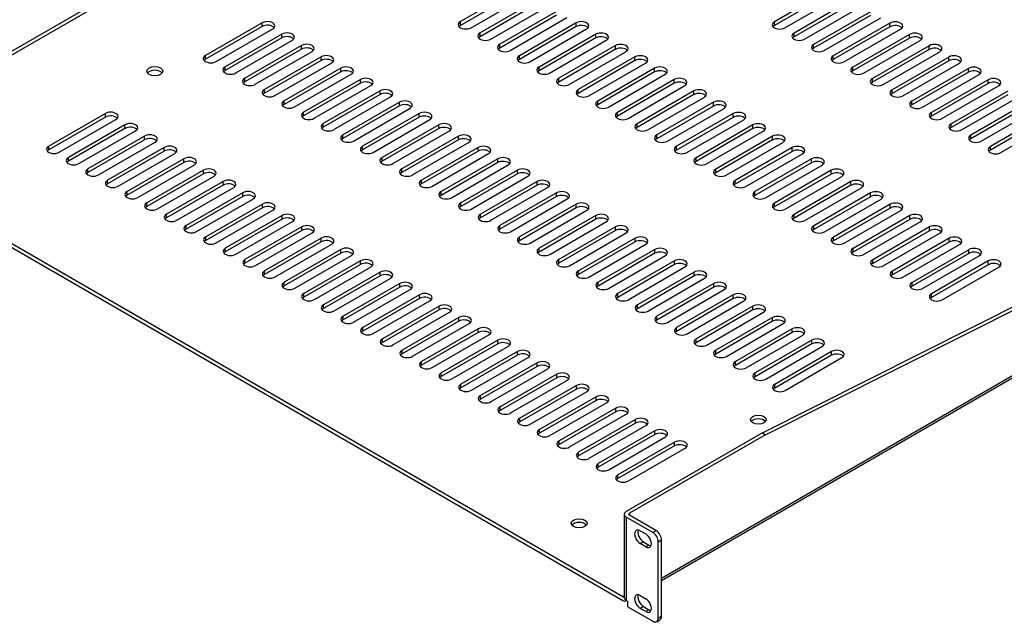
# Model space of a CAD drawing. Header units: inches. Extents: x 0 to 81.1, y 0 to 59.8.
# Tile 16 of 18: x 55.6 to 71.1, y 42.4 to 51.9. Entities that reach past the tile are written whole.
import ezdxf

# ---------------------------------------------------------------- set-up
doc = ezdxf.new("R2010")
doc.units = ezdxf.units.IN
doc.header["$MEASUREMENT"] = 0
doc.layers.add('COM56026-2', color=7, linetype='Continuous')
doc.layers.add('Default', color=7, linetype='Continuous')

# ---------------------------------------------------------------- blocks, each defined once
blk = doc.blocks.new('SE5')
at = {"layer": 'COM56026-2', "color": 7, "linetype": 'Continuous'}
for p, q in [((66.897, 58.017), (52.897, 49.934)), ((52.897, 49.875), (66.912, 57.967)), ((63.45, 52.405), (62.555, 51.889)), ((68.402, 52.404), (67.508, 51.887)), ((63.45, 52.346), (62.555, 51.83)), ((62.721, 51.793), (63.616, 52.309)), ((63.759, 52.226), (62.865, 51.71)), ((68.402, 52.345), (67.508, 51.828)), ((67.674, 51.791), (68.568, 52.308)), ((68.712, 52.225), (67.818, 51.708)), ((63.759, 52.168), (62.865, 51.651)), ((63.031, 51.614), (63.926, 52.13)), ((64.069, 52.048), (63.175, 51.531)), ((68.712, 52.166), (67.818, 51.65)), ((67.984, 51.612), (68.878, 52.129)), ((69.022, 52.046), (68.127, 51.529)), ((64.069, 51.989), (63.175, 51.472)), ((63.341, 51.435), (64.235, 51.952)), ((69.022, 51.987), (68.127, 51.471)), ((68.293, 51.434), (69.188, 51.95)), ((59.426, 51.87), (58.532, 51.354)), ((59.426, 51.812), (58.532, 51.295)), ((58.698, 51.258), (59.592, 51.774)), ((59.426, 51.812), (59.426, 51.87)), ((62.555, 51.83), (62.555, 51.889)), ((64.379, 51.869), (63.484, 51.352)), ((64.379, 51.81), (63.484, 51.294)), ((63.651, 51.256), (64.545, 51.773)), ((64.379, 51.81), (64.379, 51.869)), ((67.508, 51.828), (67.508, 51.887)), ((69.331, 51.867), (68.437, 51.351)), ((69.331, 51.808), (68.437, 51.292)), ((68.603, 51.255), (69.498, 51.771)), ((69.331, 51.808), (69.331, 51.867)), ((59.736, 51.692), (58.841, 51.175)), ((59.736, 51.633), (58.841, 51.116)), ((59.008, 51.079), (59.902, 51.596)), ((59.736, 51.633), (59.736, 51.692)), ((62.865, 51.651), (62.865, 51.71)), ((64.689, 51.69), (63.794, 51.173)), ((64.689, 51.631), (63.794, 51.115)), ((63.96, 51.078), (64.855, 51.594)), ((64.689, 51.631), (64.689, 51.69)), ((67.818, 51.65), (67.818, 51.708)), ((69.641, 51.688), (68.747, 51.172)), ((69.641, 51.629), (68.747, 51.113)), ((68.913, 51.076), (69.807, 51.592)), ((69.641, 51.629), (69.641, 51.688)), ((60.046, 51.513), (59.151, 50.996)), ((60.046, 51.454), (59.151, 50.938)), ((60.046, 51.454), (60.046, 51.513)), ((63.175, 51.472), (63.175, 51.531)), ((64.998, 51.511), (64.104, 50.995)), ((64.998, 51.452), (64.104, 50.936)), ((64.998, 51.452), (64.998, 51.511)), ((68.127, 51.471), (68.127, 51.529)), ((69.951, 51.509), (69.056, 50.993)), ((69.951, 51.451), (69.056, 50.934)), ((69.951, 51.451), (69.951, 51.509)), ((58.532, 51.295), (58.532, 51.354)), ((59.317, 50.9), (60.212, 51.417)), ((60.355, 51.334), (59.461, 50.817)), ((60.355, 51.275), (59.461, 50.759)), ((60.355, 51.275), (60.355, 51.334)), ((63.484, 51.294), (63.484, 51.352)), ((64.27, 50.899), (65.164, 51.415)), ((65.308, 51.332), (64.413, 50.816)), ((65.308, 51.274), (64.413, 50.757)), ((65.308, 51.274), (65.308, 51.332)), ((67.318, 45.404), (79.141, 51.344)), ((67.369, 45.374), (79.192, 51.315)), ((68.437, 51.292), (68.437, 51.351)), ((69.223, 50.897), (70.117, 51.414)), ((70.261, 51.331), (69.366, 50.814)), ((70.261, 51.272), (69.366, 50.755)), ((70.261, 51.272), (70.261, 51.331)), ((58.841, 51.116), (58.841, 51.175)), ((59.627, 50.722), (60.522, 51.238)), ((60.665, 51.155), (59.771, 50.639)), ((60.665, 51.096), (60.665, 51.155)), ((63.794, 51.115), (63.794, 51.173)), ((64.58, 50.72), (65.474, 51.236)), ((65.618, 51.153), (64.723, 50.637)), ((65.618, 51.095), (65.618, 51.153)), ((68.747, 51.113), (68.747, 51.172)), ((69.532, 50.718), (70.427, 51.235)), ((70.57, 51.152), (69.676, 50.635)), ((70.57, 51.093), (70.57, 51.152)), ((59.151, 50.938), (59.151, 50.996)), ((60.665, 51.096), (59.771, 50.58)), ((59.937, 50.543), (60.831, 51.059)), ((60.975, 50.976), (60.08, 50.46)), ((60.975, 50.918), (60.975, 50.976)), ((64.104, 50.936), (64.104, 50.995)), ((65.618, 51.095), (64.723, 50.578)), ((64.889, 50.541), (65.784, 51.058)), ((65.927, 50.975), (65.033, 50.458)), ((65.927, 50.916), (65.927, 50.975)), ((69.056, 50.934), (69.056, 50.993)), ((70.57, 51.093), (69.676, 50.577)), ((69.842, 50.539), (70.736, 51.056)), ((70.88, 50.973), (69.985, 50.457)), ((70.88, 50.914), (70.88, 50.973)), ((59.461, 50.759), (59.461, 50.817)), ((60.975, 50.918), (60.08, 50.401)), ((60.247, 50.364), (61.141, 50.88)), ((64.413, 50.757), (64.413, 50.816)), ((65.927, 50.916), (65.033, 50.399)), ((65.199, 50.362), (66.094, 50.879)), ((65.727, 43.112), (79.22, 50.902)), ((65.727, 43.075), (79.181, 50.843)), ((69.366, 50.755), (69.366, 50.814)), ((70.88, 50.914), (69.985, 50.398)), ((70.152, 50.361), (71.046, 50.877)), ((61.285, 50.797), (60.39, 50.281)), ((61.285, 50.739), (60.39, 50.222)), ((60.556, 50.185), (61.451, 50.702)), ((61.285, 50.739), (61.285, 50.797)), ((66.237, 50.796), (65.343, 50.279)), ((66.237, 50.737), (65.343, 50.221)), ((65.509, 50.183), (66.403, 50.7)), ((66.237, 50.737), (66.237, 50.796)), ((71.19, 50.794), (70.295, 50.278)), ((71.19, 50.735), (70.295, 50.219)), ((70.461, 50.182), (71.356, 50.698)), ((59.771, 50.58), (59.771, 50.639)), ((61.594, 50.619), (60.7, 50.102)), ((61.594, 50.56), (60.7, 50.043)), ((60.866, 50.006), (61.76, 50.523)), ((61.594, 50.56), (61.594, 50.619)), ((64.723, 50.578), (64.723, 50.637)), ((66.547, 50.617), (65.652, 50.101)), ((66.547, 50.558), (65.652, 50.042)), ((65.819, 50.005), (66.713, 50.521)), ((66.547, 50.558), (66.547, 50.617)), ((69.676, 50.577), (69.676, 50.635)), ((71.499, 50.615), (70.605, 50.099)), ((71.499, 50.557), (70.605, 50.04)), ((70.771, 50.003), (71.666, 50.519)), ((56.951, 50.441), (56.057, 49.925)), ((56.951, 50.383), (56.057, 49.866)), ((56.223, 49.829), (57.118, 50.346)), ((56.951, 50.383), (56.951, 50.441)), ((60.08, 50.401), (60.08, 50.46)), ((61.904, 50.44), (61.009, 49.923)), ((61.904, 50.381), (61.009, 49.865)), ((61.176, 49.827), (62.07, 50.344)), ((61.904, 50.381), (61.904, 50.44)), ((65.033, 50.399), (65.033, 50.458)), ((66.857, 50.438), (65.962, 49.922)), ((66.857, 50.379), (65.962, 49.863)), ((66.128, 49.826), (67.023, 50.342)), ((66.857, 50.379), (66.857, 50.438)), ((69.985, 50.398), (69.985, 50.457)), ((71.809, 50.437), (70.915, 49.92)), ((71.809, 50.378), (70.915, 49.861)), ((71.081, 49.824), (71.975, 50.341)), ((57.261, 50.263), (56.367, 49.746)), ((57.261, 50.204), (56.367, 49.687)), ((57.261, 50.204), (57.261, 50.263)), ((60.39, 50.222), (60.39, 50.281)), ((62.214, 50.261), (61.319, 49.745)), ((62.214, 50.202), (61.319, 49.686)), ((62.214, 50.202), (62.214, 50.261)), ((65.343, 50.221), (65.343, 50.279)), ((67.166, 50.259), (66.272, 49.743)), ((67.166, 50.201), (66.272, 49.684)), ((67.166, 50.201), (67.166, 50.259)), ((70.295, 50.219), (70.295, 50.278)), ((56.533, 49.65), (57.427, 50.167)), ((57.571, 50.084), (56.676, 49.567)), ((57.571, 50.025), (57.571, 50.084)), ((60.7, 50.043), (60.7, 50.102)), ((61.485, 49.649), (62.38, 50.165)), ((62.523, 50.082), (61.629, 49.566)), ((62.523, 50.023), (62.523, 50.082)), ((65.652, 50.042), (65.652, 50.101)), ((66.438, 49.647), (67.332, 50.163)), ((67.476, 50.081), (66.581, 49.564)), ((67.476, 50.022), (67.476, 50.081)), ((70.605, 50.04), (70.605, 50.099)), ((52.897, 49.875), (65.118, 42.819)), ((56.057, 49.866), (56.057, 49.925)), ((57.571, 50.025), (56.676, 49.509)), ((56.842, 49.471), (57.737, 49.988)), ((57.881, 49.905), (56.986, 49.389)), ((57.881, 49.846), (57.881, 49.905)), ((61.009, 49.865), (61.009, 49.923)), ((62.523, 50.023), (61.629, 49.507)), ((61.795, 49.47), (62.69, 49.986)), ((62.833, 49.903), (61.939, 49.387)), ((62.833, 49.845), (62.833, 49.903)), ((65.962, 49.863), (65.962, 49.922)), ((67.476, 50.022), (66.581, 49.505)), ((66.748, 49.468), (67.642, 49.985)), ((67.786, 49.902), (66.891, 49.385)), ((67.786, 49.843), (67.786, 49.902)), ((70.915, 49.861), (70.915, 49.92)), ((52.897, 49.816), (65.118, 42.76)), ((56.367, 49.687), (56.367, 49.746)), ((57.881, 49.846), (56.986, 49.33)), ((57.152, 49.293), (58.047, 49.809)), ((58.19, 49.726), (57.296, 49.21)), ((58.19, 49.667), (58.19, 49.726)), ((61.319, 49.686), (61.319, 49.745)), ((62.833, 49.845), (61.939, 49.328)), ((62.105, 49.291), (62.999, 49.807)), ((63.143, 49.725), (62.248, 49.208)), ((63.143, 49.666), (63.143, 49.725)), ((66.272, 49.684), (66.272, 49.743)), ((67.786, 49.843), (66.891, 49.327)), ((67.057, 49.289), (67.952, 49.806)), ((68.095, 49.723), (67.201, 49.207)), ((68.095, 49.664), (68.095, 49.723)), ((56.676, 49.509), (56.676, 49.567)), ((58.19, 49.667), (57.296, 49.151)), ((57.462, 49.114), (58.356, 49.63)), ((61.629, 49.507), (61.629, 49.566)), ((63.143, 49.666), (62.248, 49.149)), ((62.415, 49.112), (63.309, 49.629)), ((66.581, 49.505), (66.581, 49.564)), ((68.095, 49.664), (67.201, 49.148)), ((67.367, 49.111), (68.262, 49.627)), ((58.5, 49.547), (57.605, 49.031)), ((58.5, 49.489), (57.605, 48.972)), ((57.772, 48.935), (58.666, 49.451)), ((58.5, 49.489), (58.5, 49.547)), ((63.453, 49.546), (62.558, 49.029)), ((63.453, 49.487), (62.558, 48.971)), ((62.724, 48.933), (63.619, 49.45)), ((63.453, 49.487), (63.453, 49.546)), ((68.405, 49.544), (67.511, 49.028)), ((68.405, 49.485), (67.511, 48.969)), ((67.677, 48.932), (68.571, 49.448)), ((68.405, 49.485), (68.405, 49.544)), ((56.986, 49.33), (56.986, 49.389)), ((58.81, 49.369), (57.915, 48.852)), ((58.81, 49.31), (57.915, 48.793)), ((58.081, 48.756), (58.976, 49.273)), ((58.81, 49.31), (58.81, 49.369)), ((61.939, 49.328), (61.939, 49.387)), ((63.762, 49.367), (62.868, 48.851)), ((63.762, 49.308), (62.868, 48.792)), ((63.034, 48.755), (63.928, 49.271)), ((63.762, 49.308), (63.762, 49.367)), ((66.891, 49.327), (66.891, 49.385)), ((68.715, 49.365), (67.82, 48.849)), ((68.715, 49.307), (67.82, 48.79)), ((67.987, 48.753), (68.881, 49.269)), ((68.715, 49.307), (68.715, 49.365)), ((57.296, 49.151), (57.296, 49.21)), ((59.119, 49.19), (58.225, 48.673)), ((59.119, 49.131), (58.225, 48.615)), ((58.391, 48.577), (59.286, 49.094)), ((59.119, 49.131), (59.119, 49.19)), ((62.248, 49.149), (62.248, 49.208)), ((64.072, 49.188), (63.177, 48.672)), ((64.072, 49.129), (63.177, 48.613)), ((64.072, 49.129), (64.072, 49.188)), ((67.201, 49.148), (67.201, 49.207)), ((69.025, 49.187), (68.13, 48.67)), ((69.025, 49.128), (68.13, 48.611)), ((69.025, 49.128), (69.025, 49.187)), ((57.605, 48.972), (57.605, 49.031)), ((59.429, 49.011), (58.535, 48.495)), ((59.429, 48.952), (58.535, 48.436)), ((59.429, 48.952), (59.429, 49.011)), ((62.558, 48.971), (62.558, 49.029)), ((63.344, 48.576), (64.238, 49.092)), ((64.382, 49.009), (63.487, 48.493)), ((64.382, 48.951), (63.487, 48.434)), ((64.382, 48.951), (64.382, 49.009)), ((67.511, 48.969), (67.511, 49.028)), ((68.296, 48.574), (69.191, 49.091)), ((69.334, 49.008), (68.44, 48.491)), ((69.334, 48.949), (68.44, 48.433)), ((69.334, 48.949), (69.334, 49.008)), ((57.915, 48.793), (57.915, 48.852)), ((58.701, 48.399), (59.595, 48.915)), ((59.739, 48.832), (58.844, 48.316)), ((59.739, 48.773), (59.739, 48.832)), ((62.868, 48.792), (62.868, 48.851)), ((63.653, 48.397), (64.548, 48.913)), ((64.691, 48.831), (63.797, 48.314)), ((64.691, 48.772), (64.691, 48.831)), ((67.82, 48.79), (67.82, 48.849)), ((68.606, 48.395), (69.5, 48.912)), ((69.644, 48.829), (68.749, 48.312)), ((69.644, 48.77), (69.644, 48.829)), ((58.225, 48.615), (58.225, 48.673)), ((59.739, 48.773), (58.844, 48.257)), ((59.01, 48.22), (59.905, 48.736)), ((60.049, 48.653), (59.154, 48.137)), ((60.049, 48.595), (60.049, 48.653)), ((63.177, 48.613), (63.177, 48.672)), ((64.691, 48.772), (63.797, 48.255)), ((63.963, 48.218), (64.858, 48.735)), ((65.001, 48.652), (64.107, 48.135)), ((65.001, 48.593), (65.001, 48.652)), ((68.13, 48.611), (68.13, 48.67)), ((69.644, 48.77), (68.749, 48.254)), ((68.916, 48.217), (69.81, 48.733)), ((69.954, 48.65), (69.059, 48.134)), ((69.954, 48.591), (69.954, 48.65)), ((58.535, 48.436), (58.535, 48.495)), ((60.049, 48.595), (59.154, 48.078)), ((59.32, 48.041), (60.215, 48.557)), ((60.358, 48.475), (59.464, 47.958)), ((60.358, 48.416), (60.358, 48.475)), ((63.487, 48.434), (63.487, 48.493)), ((65.001, 48.593), (64.107, 48.077)), ((64.273, 48.039), (65.167, 48.556)), ((65.311, 48.473), (64.416, 47.956)), ((65.311, 48.414), (65.311, 48.473)), ((68.44, 48.433), (68.44, 48.491)), ((69.954, 48.591), (69.059, 48.075)), ((69.225, 48.038), (70.12, 48.554)), ((60.358, 48.416), (59.464, 47.899)), ((59.63, 47.862), (60.524, 48.379)), ((65.311, 48.414), (64.416, 47.898)), ((64.582, 47.861), (65.477, 48.377)), ((70.263, 48.471), (69.369, 47.955)), ((70.263, 48.413), (69.369, 47.896)), ((69.535, 47.859), (70.43, 48.375)), ((70.263, 48.413), (70.263, 48.471)), ((58.844, 48.257), (58.844, 48.316)), ((60.668, 48.296), (59.773, 47.779)), ((60.668, 48.237), (59.773, 47.721)), ((59.94, 47.683), (60.834, 48.2)), ((60.668, 48.237), (60.668, 48.296)), ((63.797, 48.255), (63.797, 48.314)), ((65.621, 48.294), (64.726, 47.778)), ((65.621, 48.235), (64.726, 47.719)), ((64.892, 47.682), (65.787, 48.198)), ((65.621, 48.235), (65.621, 48.294)), ((68.749, 48.254), (68.749, 48.312)), ((70.573, 48.292), (69.679, 47.776)), ((70.573, 48.234), (69.679, 47.717)), ((69.845, 47.68), (70.739, 48.197)), ((70.573, 48.234), (70.573, 48.292)), ((59.154, 48.078), (59.154, 48.137)), ((60.978, 48.117), (60.083, 47.6)), ((60.978, 48.058), (60.083, 47.542)), ((60.249, 47.505), (61.144, 48.021)), ((60.978, 48.058), (60.978, 48.117)), ((64.107, 48.077), (64.107, 48.135)), ((65.93, 48.115), (65.036, 47.599)), ((65.93, 48.057), (65.036, 47.54)), ((65.202, 47.503), (66.096, 48.019)), ((65.93, 48.057), (65.93, 48.115)), ((69.059, 48.075), (69.059, 48.134)), ((70.883, 48.114), (69.988, 47.597)), ((70.883, 48.055), (69.988, 47.538)), ((70.154, 47.501), (71.049, 48.018)), ((70.883, 48.055), (70.883, 48.114)), ((59.464, 47.899), (59.464, 47.958)), ((61.287, 47.938), (60.393, 47.422)), ((61.287, 47.879), (60.393, 47.363)), ((61.287, 47.879), (61.287, 47.938)), ((64.416, 47.898), (64.416, 47.956)), ((66.24, 47.936), (65.345, 47.42)), ((66.24, 47.878), (65.345, 47.361)), ((66.24, 47.878), (66.24, 47.936)), ((69.369, 47.896), (69.369, 47.955)), ((59.773, 47.721), (59.773, 47.779)), ((60.559, 47.326), (61.454, 47.842)), ((61.597, 47.759), (60.703, 47.243)), ((61.597, 47.701), (60.703, 47.184)), ((61.597, 47.701), (61.597, 47.759)), ((64.726, 47.719), (64.726, 47.778)), ((65.512, 47.324), (66.406, 47.841)), ((66.55, 47.758), (65.655, 47.241)), ((66.55, 47.699), (65.655, 47.182)), ((66.55, 47.699), (66.55, 47.758)), ((69.679, 47.717), (69.679, 47.776)), ((60.083, 47.542), (60.083, 47.6)), ((60.869, 47.147), (61.763, 47.663)), ((61.907, 47.58), (61.012, 47.064)), ((61.907, 47.522), (61.907, 47.58)), ((65.036, 47.54), (65.036, 47.599)), ((65.821, 47.145), (66.716, 47.662)), ((66.859, 47.579), (65.965, 47.062)), ((66.859, 47.52), (66.859, 47.579)), ((69.988, 47.538), (69.988, 47.597)), ((60.393, 47.363), (60.393, 47.422)), ((61.907, 47.522), (61.012, 47.005)), ((61.178, 46.968), (62.073, 47.485)), ((62.217, 47.402), (61.322, 46.885)), ((62.217, 47.343), (62.217, 47.402)), ((65.345, 47.361), (65.345, 47.42)), ((66.859, 47.52), (65.965, 47.004)), ((66.131, 46.966), (67.026, 47.483)), ((67.169, 47.4), (66.275, 46.884)), ((67.169, 47.341), (67.169, 47.4)), ((60.703, 47.184), (60.703, 47.243)), ((62.217, 47.343), (61.322, 46.826)), ((61.488, 46.789), (62.383, 47.306)), ((65.655, 47.182), (65.655, 47.241)), ((67.169, 47.341), (66.275, 46.825)), ((66.441, 46.788), (67.335, 47.304)), ((62.526, 47.223), (61.632, 46.706)), ((62.526, 47.164), (61.632, 46.648)), ((61.798, 46.61), (62.692, 47.127)), ((62.526, 47.164), (62.526, 47.223)), ((67.479, 47.221), (66.584, 46.705)), ((67.479, 47.162), (66.584, 46.646)), ((66.75, 46.609), (67.645, 47.125)), ((67.479, 47.162), (67.479, 47.221)), ((61.012, 47.005), (61.012, 47.064)), ((62.836, 47.044), (61.941, 46.528)), ((62.836, 46.985), (61.941, 46.469)), ((62.108, 46.432), (63.002, 46.948)), ((62.836, 46.985), (62.836, 47.044)), ((65.965, 47.004), (65.965, 47.062)), ((67.789, 47.042), (66.894, 46.526)), ((67.789, 46.984), (66.894, 46.467)), ((67.06, 46.43), (67.955, 46.946)), ((67.789, 46.984), (67.789, 47.042)), ((61.322, 46.826), (61.322, 46.885)), ((63.146, 46.865), (62.251, 46.349)), ((63.146, 46.806), (62.251, 46.29)), ((62.417, 46.253), (63.312, 46.769)), ((63.146, 46.806), (63.146, 46.865)), ((66.275, 46.825), (66.275, 46.884)), ((68.098, 46.864), (67.204, 46.347)), ((68.098, 46.805), (67.204, 46.288)), ((67.37, 46.251), (68.264, 46.768)), ((68.098, 46.805), (68.098, 46.864)), ((61.632, 46.648), (61.632, 46.706)), ((63.455, 46.686), (62.561, 46.17)), ((63.455, 46.628), (62.561, 46.111)), ((63.455, 46.628), (63.455, 46.686)), ((66.584, 46.646), (66.584, 46.705)), ((68.408, 46.685), (67.513, 46.168)), ((68.408, 46.626), (67.513, 46.11)), ((68.408, 46.626), (68.408, 46.685)), ((61.941, 46.469), (61.941, 46.528)), ((62.727, 46.074), (63.622, 46.59)), ((63.765, 46.508), (62.871, 45.991)), ((63.765, 46.449), (63.765, 46.508)), ((66.894, 46.467), (66.894, 46.526)), ((67.68, 46.072), (68.574, 46.589)), ((62.251, 46.29), (62.251, 46.349)), ((63.765, 46.449), (62.871, 45.932)), ((63.037, 45.895), (63.931, 46.412)), ((64.075, 46.329), (63.18, 45.812)), ((64.075, 46.27), (64.075, 46.329)), ((67.204, 46.288), (67.204, 46.347)), ((62.561, 46.111), (62.561, 46.17)), ((64.075, 46.27), (63.18, 45.754)), ((63.346, 45.716), (64.241, 46.233)), ((64.385, 46.15), (63.49, 45.634)), ((64.385, 46.091), (64.385, 46.15)), ((67.513, 46.11), (67.513, 46.168)), ((62.871, 45.932), (62.871, 45.991)), ((64.385, 46.091), (63.49, 45.575)), ((63.656, 45.538), (64.551, 46.054)), ((64.694, 45.971), (63.8, 45.455)), ((64.694, 45.912), (63.8, 45.396)), ((63.966, 45.359), (64.86, 45.875)), ((64.694, 45.912), (64.694, 45.971)), ((63.18, 45.754), (63.18, 45.812)), ((65.004, 45.792), (64.109, 45.276)), ((65.004, 45.734), (64.109, 45.217)), ((64.276, 45.18), (65.17, 45.696)), ((65.004, 45.734), (65.004, 45.792)), ((63.49, 45.575), (63.49, 45.634)), ((65.314, 45.614), (64.419, 45.097)), ((65.314, 45.555), (64.419, 45.038)), ((65.314, 45.555), (65.314, 45.614)), ((63.8, 45.396), (63.8, 45.455)), ((64.585, 45.001), (65.48, 45.518)), ((65.623, 45.435), (64.729, 44.918)), ((65.623, 45.376), (64.729, 44.86)), ((67.318, 45.404), (65.169, 44.163)), ((67.369, 45.374), (65.22, 44.134)), ((65.623, 45.376), (65.623, 45.435)), ((67.318, 45.404), (67.369, 45.374)), ((64.109, 45.217), (64.109, 45.276)), ((64.895, 44.822), (65.79, 45.339)), ((65.933, 45.256), (65.039, 44.739)), ((65.933, 45.197), (65.933, 45.256)), ((64.419, 45.038), (64.419, 45.097)), ((65.933, 45.197), (65.039, 44.681)), ((65.205, 44.644), (66.099, 45.16)), ((64.729, 44.86), (64.729, 44.918)), ((65.039, 44.681), (65.039, 44.739)), ((65.22, 44.134), (65.22, 44.104)), ((65.138, 44.119), (65.138, 42.804)), ((65.588, 43.833), (65.169, 44.075)), ((65.169, 44.075), (65.169, 42.76)), ((65.639, 43.863), (65.22, 44.104)), ((65.39, 43.859), (65.478, 43.808)), ((65.588, 43.833), (65.639, 43.863)), ((65.441, 43.684), (65.39, 43.655)), ((65.441, 43.684), (65.529, 43.633)), ((65.727, 43.709), (65.676, 43.68)), ((65.676, 42.481), (65.676, 43.68)), ((65.727, 42.511), (65.727, 43.709)), ((65.478, 43.604), (65.39, 43.655)), ((65.529, 43.633), (65.478, 43.604)), ((65.138, 42.83), (65.118, 42.819)), ((65.169, 42.76), (65.193, 42.746)), ((65.172, 42.755), (65.176, 42.757)), ((65.193, 42.658), (65.193, 42.746)), ((65.39, 42.838), (65.478, 42.787)), ((65.193, 42.658), (65.588, 42.43)), ((65.441, 42.663), (65.39, 42.634)), ((65.478, 42.583), (65.39, 42.634)), ((65.441, 42.663), (65.529, 42.612)), ((65.529, 42.612), (65.478, 42.583)), ((65.65, 42.424), (65.701, 42.454)), ((65.676, 42.481), (65.727, 42.511))]:
    blk.add_line(p, q, dxfattribs=at)
for centre, major_axis, start_param, end_param in [((59.509, 51.822), (-0.117, 0), 2.356194, 5.497787), ((64.462, 51.821), (-0.117, 0), 2.356194, 5.497787), ((69.415, 51.819), (-0.117, 0), 2.356194, 5.497787), ((59.509, 51.764), (-0.117, 0), 3.589734, 5.497787), ((62.638, 51.841), (0.118, 0), 2.356194, 5.497787), ((62.638, 51.782), (0.118, 0), 2.356194, 2.693452), ((64.462, 51.762), (-0.117, 0), 3.589734, 5.497787), ((67.591, 51.839), (0.118, 0), 2.356194, 5.497787), ((67.591, 51.78), (0.118, 0), 2.356194, 2.693452), ((69.415, 51.76), (-0.117, 0), 3.589734, 5.497787), ((59.819, 51.644), (-0.117, 0), 2.356194, 5.497787), ((59.819, 51.585), (-0.117, 0), 3.589734, 5.497787), ((62.948, 51.662), (0.118, 0), 2.356194, 5.497787), ((62.948, 51.603), (0.118, 0), 2.356194, 2.693452), ((64.772, 51.642), (-0.117, 0), 2.356194, 5.497787), ((64.772, 51.583), (-0.117, 0), 3.589734, 5.497787), ((67.901, 51.66), (0.118, 0), 2.356194, 5.497787), ((67.901, 51.602), (0.118, 0), 2.356194, 2.693452), ((69.724, 51.64), (-0.117, 0), 2.356194, 5.497787), ((69.724, 51.582), (-0.117, 0), 3.589734, 5.497787), ((60.129, 51.465), (-0.117, 0), 2.356194, 5.497787), ((60.129, 51.406), (-0.117, 0), 3.589734, 5.497787), ((63.258, 51.483), (0.118, 0), 2.356194, 5.497787), ((63.258, 51.424), (0.118, 0), 2.356194, 2.693452), ((65.081, 51.463), (-0.117, 0), 2.356194, 5.497787), ((65.081, 51.404), (-0.117, 0), 3.589734, 5.497787), ((68.21, 51.482), (0.118, 0), 2.356194, 5.497787), ((68.21, 51.423), (0.118, 0), 2.356194, 2.693452), ((70.034, 51.462), (-0.117, 0), 2.356194, 5.497787), ((70.034, 51.403), (-0.117, 0), 3.589734, 5.497787), ((58.615, 51.306), (0.118, 0), 2.356194, 5.497787), ((58.615, 51.247), (0.118, 0), 2.356194, 2.693452), ((60.438, 51.286), (-0.117, 0), 2.356194, 5.497787), ((60.438, 51.227), (-0.117, 0), 3.589734, 5.497787), ((63.567, 51.304), (0.118, 0), 2.356194, 5.497787), ((63.567, 51.246), (0.118, 0), 2.356194, 2.693452), ((65.391, 51.284), (-0.117, 0), 2.356194, 5.497787), ((65.391, 51.226), (-0.117, 0), 3.589734, 5.497787), ((68.52, 51.303), (0.118, 0), 2.356194, 5.497787), ((68.52, 51.244), (0.118, 0), 2.356194, 2.693452), ((70.344, 51.283), (-0.117, 0), 2.356194, 5.497787), ((70.344, 51.224), (-0.117, 0), 3.589734, 5.497787), ((57.731, 51.049), (0.125, 0), 0.419489, 2.722104), ((58.925, 51.127), (0.118, 0), 2.356194, 5.497787), ((58.925, 51.068), (0.118, 0), 2.356194, 2.693452), ((60.748, 51.107), (-0.117, 0), 2.356194, 5.497787), ((60.748, 51.048), (-0.117, 0), 3.589734, 5.497787), ((63.877, 51.126), (0.118, 0), 2.356194, 5.497787), ((63.877, 51.067), (0.118, 0), 2.356194, 2.693452), ((65.701, 51.106), (-0.117, 0), 2.356194, 5.497787), ((65.701, 51.047), (-0.117, 0), 3.589734, 5.497787), ((68.83, 51.124), (0.118, 0), 2.356194, 5.497787), ((68.83, 51.065), (0.118, 0), 2.356194, 2.693452), ((70.653, 51.104), (-0.117, 0), 2.356194, 5.497787), ((70.653, 51.045), (-0.117, 0), 3.589734, 5.497787), ((59.234, 50.948), (0.118, 0), 2.356194, 5.497787), ((61.058, 50.928), (-0.117, 0), 2.356194, 5.497787), ((64.187, 50.947), (0.118, 0), 2.356194, 5.497787), ((66.01, 50.927), (-0.117, 0), 2.356194, 5.497787), ((69.139, 50.945), (0.118, 0), 2.356194, 5.497787), ((70.963, 50.925), (-0.117, 0), 2.356194, 5.497787), ((59.234, 50.89), (0.118, 0), 2.356194, 2.693452), ((59.544, 50.77), (0.118, 0), 2.356194, 5.497787), ((61.058, 50.87), (-0.117, 0), 3.589734, 5.497787), ((61.368, 50.75), (-0.117, 0), 2.356194, 5.497787), ((64.187, 50.888), (0.118, 0), 2.356194, 2.693452), ((64.497, 50.768), (0.118, 0), 2.356194, 5.497787), ((66.01, 50.868), (-0.117, 0), 3.589734, 5.497787), ((66.32, 50.748), (-0.117, 0), 2.356194, 5.497787), ((69.139, 50.886), (0.118, 0), 2.356194, 2.693452), ((69.449, 50.766), (0.118, 0), 2.356194, 5.497787), ((70.963, 50.866), (-0.117, 0), 3.589734, 5.497787), ((59.544, 50.711), (0.118, 0), 2.356194, 2.693452), ((61.368, 50.691), (-0.117, 0), 3.589734, 5.497787), ((64.497, 50.709), (0.118, 0), 2.356194, 2.693452), ((66.32, 50.689), (-0.117, 0), 3.589734, 5.497787), ((69.449, 50.707), (0.118, 0), 2.356194, 2.693452), ((59.854, 50.591), (0.118, 0), 2.356194, 5.497787), ((59.854, 50.532), (0.118, 0), 2.356194, 2.693452), ((61.677, 50.571), (-0.117, 0), 2.356194, 5.497787), ((61.677, 50.512), (-0.117, 0), 3.589734, 5.497787), ((64.806, 50.589), (0.118, 0), 2.356194, 5.497787), ((64.806, 50.53), (0.118, 0), 2.356194, 2.693452), ((66.63, 50.569), (-0.117, 0), 2.356194, 5.497787), ((66.63, 50.51), (-0.117, 0), 3.589734, 5.497787), ((69.759, 50.587), (0.118, 0), 2.356194, 5.497787), ((69.759, 50.529), (0.118, 0), 2.356194, 2.693452), ((57.034, 50.394), (-0.117, 0), 2.356194, 5.497787), ((57.034, 50.335), (-0.117, 0), 3.589734, 5.497787), ((60.163, 50.412), (0.118, 0), 2.356194, 5.497787), ((60.163, 50.353), (0.118, 0), 2.356194, 2.693452), ((61.987, 50.392), (-0.117, 0), 2.356194, 5.497787), ((61.987, 50.333), (-0.117, 0), 3.589734, 5.497787), ((65.116, 50.41), (0.118, 0), 2.356194, 5.497787), ((65.116, 50.351), (0.118, 0), 2.356194, 2.693452), ((66.94, 50.39), (-0.117, 0), 2.356194, 5.497787), ((66.94, 50.331), (-0.117, 0), 3.589734, 5.497787), ((70.069, 50.409), (0.118, 0), 2.356194, 5.497787), ((70.069, 50.35), (0.118, 0), 2.356194, 2.693452), ((57.344, 50.215), (-0.117, 0), 2.356194, 5.497787), ((57.344, 50.156), (-0.117, 0), 3.589734, 5.497787), ((60.473, 50.233), (0.118, 0), 2.356194, 5.497787), ((60.473, 50.174), (0.118, 0), 2.356194, 2.693452), ((62.297, 50.213), (-0.117, 0), 2.356194, 5.497787), ((62.297, 50.154), (-0.117, 0), 3.589734, 5.497787), ((65.426, 50.231), (0.118, 0), 2.356194, 5.497787), ((65.426, 50.173), (0.118, 0), 2.356194, 2.693452), ((67.249, 50.211), (-0.117, 0), 2.356194, 5.497787), ((67.249, 50.153), (-0.117, 0), 3.589734, 5.497787), ((70.378, 50.23), (0.118, 0), 2.356194, 5.497787), ((70.378, 50.171), (0.118, 0), 2.356194, 2.693452), ((57.654, 50.036), (-0.117, 0), 2.356194, 5.497787), ((57.654, 49.977), (-0.117, 0), 3.589734, 5.497787), ((60.783, 50.054), (0.118, 0), 2.356194, 5.497787), ((60.783, 49.995), (0.118, 0), 2.356194, 2.693452), ((62.606, 50.034), (-0.117, 0), 2.356194, 5.497787), ((62.606, 49.975), (-0.117, 0), 3.589734, 5.497787), ((65.735, 50.053), (0.118, 0), 2.356194, 5.497787), ((65.735, 49.994), (0.118, 0), 2.356194, 2.693452), ((67.559, 50.033), (-0.117, 0), 2.356194, 5.497787), ((67.559, 49.974), (-0.117, 0), 3.589734, 5.497787), ((70.688, 50.051), (0.118, 0), 2.356194, 5.497787), ((70.688, 49.992), (0.118, 0), 2.356194, 2.693452), ((56.14, 49.877), (0.118, 0), 2.356194, 5.497787), ((57.964, 49.857), (-0.117, 0), 2.356194, 5.497787), ((61.093, 49.875), (0.118, 0), 2.356194, 5.497787), ((62.916, 49.855), (-0.117, 0), 2.356194, 5.497787), ((66.045, 49.874), (0.118, 0), 2.356194, 5.497787), ((67.869, 49.854), (-0.117, 0), 2.356194, 5.497787), ((70.998, 49.872), (0.118, 0), 2.356194, 5.497787), ((56.14, 49.818), (0.118, 0), 2.356194, 2.693452), ((56.45, 49.698), (0.118, 0), 2.356194, 5.497787), ((57.964, 49.798), (-0.117, 0), 3.589734, 5.497787), ((58.273, 49.678), (-0.117, 0), 2.356194, 5.497787), ((61.093, 49.817), (0.118, 0), 2.356194, 2.693452), ((61.402, 49.697), (0.118, 0), 2.356194, 5.497787), ((62.916, 49.797), (-0.117, 0), 3.589734, 5.497787), ((63.226, 49.677), (-0.117, 0), 2.356194, 5.497787), ((66.045, 49.815), (0.118, 0), 2.356194, 2.693452), ((66.355, 49.695), (0.118, 0), 2.356194, 5.497787), ((67.869, 49.795), (-0.117, 0), 3.589734, 5.497787), ((68.178, 49.675), (-0.117, 0), 2.356194, 5.497787), ((70.998, 49.813), (0.118, 0), 2.356194, 2.693452), ((56.45, 49.639), (0.118, 0), 2.356194, 2.693452), ((56.759, 49.519), (0.118, 0), 2.356194, 5.497787), ((58.273, 49.619), (-0.117, 0), 3.589734, 5.497787), ((58.583, 49.499), (-0.117, 0), 2.356194, 5.497787), ((61.402, 49.638), (0.118, 0), 2.356194, 2.693452), ((61.712, 49.518), (0.118, 0), 2.356194, 5.497787), ((63.226, 49.618), (-0.117, 0), 3.589734, 5.497787), ((63.536, 49.498), (-0.117, 0), 2.356194, 5.497787), ((66.355, 49.636), (0.118, 0), 2.356194, 2.693452), ((66.665, 49.516), (0.118, 0), 2.356194, 5.497787), ((68.178, 49.616), (-0.117, 0), 3.589734, 5.497787), ((68.488, 49.496), (-0.117, 0), 2.356194, 5.497787), ((56.759, 49.461), (0.118, 0), 2.356194, 2.693452), ((58.583, 49.441), (-0.117, 0), 3.589734, 5.497787), ((61.712, 49.459), (0.118, 0), 2.356194, 2.693452), ((63.536, 49.439), (-0.117, 0), 3.589734, 5.497787), ((66.665, 49.457), (0.118, 0), 2.356194, 2.693452), ((68.488, 49.437), (-0.117, 0), 3.589734, 5.497787), ((57.069, 49.341), (0.118, 0), 2.356194, 5.497787), ((57.069, 49.282), (0.118, 0), 2.356194, 2.693452), ((58.893, 49.321), (-0.117, 0), 2.356194, 5.497787), ((58.893, 49.262), (-0.117, 0), 3.589734, 5.497787), ((62.022, 49.339), (0.118, 0), 2.356194, 5.497787), ((62.022, 49.28), (0.118, 0), 2.356194, 2.693452), ((63.845, 49.319), (-0.117, 0), 2.356194, 5.497787), ((63.845, 49.26), (-0.117, 0), 3.589734, 5.497787), ((66.974, 49.337), (0.118, 0), 2.356194, 5.497787), ((66.974, 49.279), (0.118, 0), 2.356194, 2.693452), ((68.798, 49.317), (-0.117, 0), 2.356194, 5.497787), ((68.798, 49.259), (-0.117, 0), 3.589734, 5.497787), ((57.379, 49.162), (0.118, 0), 2.356194, 5.497787), ((57.379, 49.103), (0.118, 0), 2.356194, 2.693452), ((59.202, 49.142), (-0.117, 0), 2.356194, 5.497787), ((59.202, 49.083), (-0.117, 0), 3.589734, 5.497787), ((62.331, 49.16), (0.118, 0), 2.356194, 5.497787), ((62.331, 49.101), (0.118, 0), 2.356194, 2.693452), ((64.155, 49.14), (-0.117, 0), 2.356194, 5.497787), ((64.155, 49.081), (-0.117, 0), 3.589734, 5.497787), ((67.284, 49.159), (0.118, 0), 2.356194, 5.497787), ((67.284, 49.1), (0.118, 0), 2.356194, 2.693452), ((69.108, 49.139), (-0.117, 0), 2.356194, 5.497787), ((69.108, 49.08), (-0.117, 0), 3.589734, 5.497787), ((57.689, 48.983), (0.118, 0), 2.356194, 5.497787), ((57.689, 48.924), (0.118, 0), 2.356194, 2.693452), ((59.512, 48.963), (-0.117, 0), 2.356194, 5.497787), ((59.512, 48.904), (-0.117, 0), 3.589734, 5.497787), ((62.641, 48.981), (0.118, 0), 2.356194, 5.497787), ((62.641, 48.923), (0.118, 0), 2.356194, 2.693452), ((64.465, 48.961), (-0.117, 0), 2.356194, 5.497787), ((64.465, 48.903), (-0.117, 0), 3.589734, 5.497787), ((67.594, 48.98), (0.118, 0), 2.356194, 5.497787), ((67.594, 48.921), (0.118, 0), 2.356194, 2.693452), ((69.417, 48.96), (-0.117, 0), 2.356194, 5.497787), ((69.417, 48.901), (-0.117, 0), 3.589734, 5.497787), ((57.998, 48.804), (0.118, 0), 2.356194, 5.497787), ((57.998, 48.745), (0.118, 0), 2.356194, 2.693452), ((59.822, 48.784), (-0.117, 0), 2.356194, 5.497787), ((59.822, 48.725), (-0.117, 0), 3.589734, 5.497787), ((62.951, 48.803), (0.118, 0), 2.356194, 5.497787), ((62.951, 48.744), (0.118, 0), 2.356194, 2.693452), ((64.774, 48.783), (-0.117, 0), 2.356194, 5.497787), ((64.774, 48.724), (-0.117, 0), 3.589734, 5.497787), ((67.903, 48.801), (0.118, 0), 2.356194, 5.497787), ((67.903, 48.742), (0.118, 0), 2.356194, 2.693452), ((69.727, 48.781), (-0.117, 0), 2.356194, 5.497787), ((69.727, 48.722), (-0.117, 0), 3.589734, 5.497787), ((58.308, 48.625), (0.118, 0), 2.356194, 5.497787), ((60.132, 48.605), (-0.117, 0), 2.356194, 5.497787), ((63.261, 48.624), (0.118, 0), 2.356194, 5.497787), ((65.084, 48.604), (-0.117, 0), 2.356194, 5.497787), ((68.213, 48.622), (0.118, 0), 2.356194, 5.497787), ((70.037, 48.602), (-0.117, 0), 2.356194, 5.497787), ((58.308, 48.567), (0.118, 0), 2.356194, 2.693452), ((58.618, 48.447), (0.118, 0), 2.356194, 5.497787), ((60.132, 48.547), (-0.117, 0), 3.589734, 5.497787), ((60.441, 48.427), (-0.117, 0), 2.356194, 5.497787), ((63.261, 48.565), (0.118, 0), 2.356194, 2.693452), ((63.57, 48.445), (0.118, 0), 2.356194, 5.497787), ((65.084, 48.545), (-0.117, 0), 3.589734, 5.497787), ((65.394, 48.425), (-0.117, 0), 2.356194, 5.497787), ((68.213, 48.563), (0.118, 0), 2.356194, 2.693452), ((68.523, 48.443), (0.118, 0), 2.356194, 5.497787), ((70.037, 48.543), (-0.117, 0), 3.589734, 5.497787), ((70.346, 48.423), (-0.117, 0), 2.356194, 5.497787), ((58.618, 48.388), (0.118, 0), 2.356194, 2.693452), ((60.441, 48.368), (-0.117, 0), 3.589734, 5.497787), ((60.751, 48.248), (-0.117, 0), 2.356194, 5.497787), ((63.57, 48.386), (0.118, 0), 2.356194, 2.693452), ((65.394, 48.366), (-0.117, 0), 3.589734, 5.497787), ((65.704, 48.246), (-0.117, 0), 2.356194, 5.497787), ((68.523, 48.385), (0.118, 0), 2.356194, 2.693452), ((70.346, 48.365), (-0.117, 0), 3.589734, 5.497787), ((58.927, 48.268), (0.118, 0), 2.356194, 5.497787), ((58.927, 48.209), (0.118, 0), 2.356194, 2.693452), ((60.751, 48.189), (-0.117, 0), 3.589734, 5.497787), ((63.88, 48.266), (0.118, 0), 2.356194, 5.497787), ((63.88, 48.207), (0.118, 0), 2.356194, 2.693452), ((65.704, 48.187), (-0.117, 0), 3.589734, 5.497787), ((68.833, 48.265), (0.118, 0), 2.356194, 5.497787), ((68.833, 48.206), (0.118, 0), 2.356194, 2.693452), ((70.656, 48.245), (-0.117, 0), 2.356194, 5.497787), ((70.656, 48.186), (-0.117, 0), 3.589734, 5.497787), ((59.237, 48.089), (0.118, 0), 2.356194, 5.497787), ((59.237, 48.03), (0.118, 0), 2.356194, 2.693452), ((61.061, 48.069), (-0.117, 0), 2.356194, 5.497787), ((61.061, 48.01), (-0.117, 0), 3.589734, 5.497787), ((64.19, 48.087), (0.118, 0), 2.356194, 5.497787), ((64.19, 48.029), (0.118, 0), 2.356194, 2.693452), ((66.013, 48.067), (-0.117, 0), 2.356194, 5.497787), ((66.013, 48.009), (-0.117, 0), 3.589734, 5.497787), ((69.142, 48.086), (0.118, 0), 2.356194, 5.497787), ((69.142, 48.027), (0.118, 0), 2.356194, 2.693452), ((70.966, 48.066), (-0.117, 0), 2.356194, 5.497787), ((70.966, 48.007), (-0.117, 0), 3.589734, 5.497787), ((59.547, 47.91), (0.118, 0), 2.356194, 5.497787), ((59.547, 47.851), (0.118, 0), 2.356194, 2.693452), ((61.37, 47.89), (-0.117, 0), 2.356194, 5.497787), ((61.37, 47.831), (-0.117, 0), 3.589734, 5.497787), ((64.499, 47.909), (0.118, 0), 2.356194, 5.497787), ((64.499, 47.85), (0.118, 0), 2.356194, 2.693452), ((66.323, 47.889), (-0.117, 0), 2.356194, 5.497787), ((66.323, 47.83), (-0.117, 0), 3.589734, 5.497787), ((69.452, 47.907), (0.118, 0), 2.356194, 5.497787), ((69.452, 47.848), (0.118, 0), 2.356194, 2.693452), ((59.857, 47.731), (0.118, 0), 2.356194, 5.497787), ((59.857, 47.673), (0.118, 0), 2.356194, 2.693452), ((61.68, 47.711), (-0.117, 0), 2.356194, 5.497787), ((61.68, 47.653), (-0.117, 0), 3.589734, 5.497787), ((64.809, 47.73), (0.118, 0), 2.356194, 5.497787), ((64.809, 47.671), (0.118, 0), 2.356194, 2.693452), ((66.633, 47.71), (-0.117, 0), 2.356194, 5.497787), ((66.633, 47.651), (-0.117, 0), 3.589734, 5.497787), ((69.762, 47.728), (0.118, 0), 2.356194, 5.497787), ((69.762, 47.669), (0.118, 0), 2.356194, 2.693452), ((60.166, 47.553), (0.118, 0), 2.356194, 5.497787), ((60.166, 47.494), (0.118, 0), 2.356194, 2.693452), ((61.99, 47.533), (-0.117, 0), 2.356194, 5.497787), ((61.99, 47.474), (-0.117, 0), 3.589734, 5.497787), ((65.119, 47.551), (0.118, 0), 2.356194, 5.497787), ((65.119, 47.492), (0.118, 0), 2.356194, 2.693452), ((66.942, 47.531), (-0.117, 0), 2.356194, 5.497787), ((66.942, 47.472), (-0.117, 0), 3.589734, 5.497787), ((70.071, 47.549), (0.118, 0), 2.356194, 5.497787), ((60.476, 47.374), (0.118, 0), 2.356194, 5.497787), ((62.3, 47.354), (-0.117, 0), 2.356194, 5.497787), ((65.429, 47.372), (0.118, 0), 2.356194, 5.497787), ((67.252, 47.352), (-0.117, 0), 2.356194, 5.497787), ((70.071, 47.49), (0.118, 0), 2.356194, 2.693452), ((60.476, 47.315), (0.118, 0), 2.356194, 2.693452), ((60.786, 47.195), (0.118, 0), 2.356194, 5.497787), ((62.3, 47.295), (-0.117, 0), 3.589734, 5.497787), ((62.609, 47.175), (-0.117, 0), 2.356194, 5.497787), ((65.429, 47.313), (0.118, 0), 2.356194, 2.693452), ((65.738, 47.193), (0.118, 0), 2.356194, 5.497787), ((67.252, 47.293), (-0.117, 0), 3.589734, 5.497787), ((67.562, 47.173), (-0.117, 0), 2.356194, 5.497787), ((60.786, 47.136), (0.118, 0), 2.356194, 2.693452), ((62.609, 47.116), (-0.117, 0), 3.589734, 5.497787), ((65.738, 47.134), (0.118, 0), 2.356194, 2.693452), ((67.562, 47.114), (-0.117, 0), 3.589734, 5.497787), ((61.095, 47.016), (0.118, 0), 2.356194, 5.497787), ((61.095, 46.957), (0.118, 0), 2.356194, 2.693452), ((62.919, 46.996), (-0.117, 0), 2.356194, 5.497787), ((62.919, 46.937), (-0.117, 0), 3.589734, 5.497787), ((66.048, 47.014), (0.118, 0), 2.356194, 5.497787), ((66.048, 46.956), (0.118, 0), 2.356194, 2.693452), ((67.872, 46.994), (-0.117, 0), 2.356194, 5.497787), ((67.872, 46.936), (-0.117, 0), 3.589734, 5.497787), ((61.405, 46.837), (0.118, 0), 2.356194, 5.497787), ((61.405, 46.778), (0.118, 0), 2.356194, 2.693452), ((63.229, 46.817), (-0.117, 0), 2.356194, 5.497787), ((63.229, 46.758), (-0.117, 0), 3.589734, 5.497787), ((66.358, 46.836), (0.118, 0), 2.356194, 5.497787), ((66.358, 46.777), (0.118, 0), 2.356194, 2.693452), ((68.181, 46.816), (-0.117, 0), 2.356194, 5.497787), ((68.181, 46.757), (-0.117, 0), 3.589734, 5.497787), ((61.715, 46.658), (0.118, 0), 2.356194, 5.497787), ((61.715, 46.6), (0.118, 0), 2.356194, 2.693452), ((63.538, 46.638), (-0.117, 0), 2.356194, 5.497787), ((63.538, 46.58), (-0.117, 0), 3.589734, 5.497787), ((66.667, 46.657), (0.118, 0), 2.356194, 5.497787), ((66.667, 46.598), (0.118, 0), 2.356194, 2.693452), ((68.491, 46.637), (-0.117, 0), 2.356194, 5.497787), ((68.491, 46.578), (-0.117, 0), 3.589734, 5.497787), ((62.025, 46.48), (0.118, 0), 2.356194, 5.497787), ((62.025, 46.421), (0.118, 0), 2.356194, 2.693452), ((63.848, 46.46), (-0.117, 0), 2.356194, 5.497787), ((63.848, 46.401), (-0.117, 0), 3.589734, 5.497787), ((66.977, 46.478), (0.118, 0), 2.356194, 5.497787), ((66.977, 46.419), (0.118, 0), 2.356194, 2.693452), ((62.334, 46.301), (0.118, 0), 2.356194, 5.497787), ((64.158, 46.281), (-0.117, 0), 2.356194, 5.497787), ((67.287, 46.299), (0.118, 0), 2.356194, 5.497787), ((62.334, 46.242), (0.118, 0), 2.356194, 2.693452), ((62.644, 46.122), (0.118, 0), 2.356194, 5.497787), ((64.158, 46.222), (-0.117, 0), 3.589734, 5.497787), ((64.468, 46.102), (-0.117, 0), 2.356194, 5.497787), ((67.287, 46.24), (0.118, 0), 2.356194, 2.693452), ((67.597, 46.12), (0.118, 0), 2.356194, 5.497787), ((62.644, 46.063), (0.118, 0), 2.356194, 2.693452), ((62.954, 45.943), (0.118, 0), 2.356194, 5.497787), ((64.468, 46.043), (-0.117, 0), 3.589734, 5.497787), ((64.777, 45.923), (-0.117, 0), 2.356194, 5.497787), ((67.597, 46.062), (0.118, 0), 2.356194, 2.693452), ((62.954, 45.884), (0.118, 0), 2.356194, 2.693452), ((64.777, 45.864), (-0.117, 0), 3.589734, 5.497787), ((63.263, 45.764), (0.118, 0), 2.356194, 5.497787), ((63.263, 45.706), (0.118, 0), 2.356194, 2.693452), ((65.087, 45.744), (-0.117, 0), 2.356194, 5.497787), ((65.087, 45.686), (-0.117, 0), 3.589734, 5.497787), ((63.573, 45.586), (0.118, 0), 2.356194, 5.497787), ((63.573, 45.527), (0.118, 0), 2.356194, 2.693452), ((65.397, 45.566), (-0.117, 0), 2.356194, 5.497787), ((65.397, 45.507), (-0.117, 0), 3.589734, 5.497787), ((67.254, 45.551), (0.125, 0), 0.419489, 2.722104), ((63.883, 45.407), (0.118, 0), 2.356194, 5.497787), ((63.883, 45.348), (0.118, 0), 2.356194, 2.693452), ((65.706, 45.387), (-0.117, 0), 2.356194, 5.497787), ((65.706, 45.328), (-0.117, 0), 3.589734, 5.497787), ((64.193, 45.228), (0.118, 0), 2.356194, 5.497787), ((64.193, 45.169), (0.118, 0), 2.356194, 2.693452), ((66.016, 45.208), (-0.117, 0), 2.356194, 5.497787), ((66.016, 45.149), (-0.117, 0), 3.589734, 5.497787), ((64.502, 45.049), (0.118, 0), 2.356194, 5.497787), ((64.502, 44.99), (0.118, 0), 2.356194, 2.693452), ((64.812, 44.87), (0.118, 0), 2.356194, 5.497787), ((64.812, 44.812), (0.118, 0), 2.356194, 2.693452), ((65.122, 44.692), (0.118, 0), 2.356194, 5.497787), ((65.122, 44.633), (0.118, 0), 2.356194, 2.693452), ((65.246, 44.119), (0.108, 0), 2.356194, 3.926991), ((65.246, 44.119), (0.036, 0), 2.356194, 3.926991), ((64.426, 43.918), (0.125, 0), 0.419489, 2.722104), ((65.39, 43.757), (0.062, -0.108), 2.356194, 5.497787), ((65.441, 43.786), (0.062, -0.108), 3.561081, 5.497787), ((65.588, 43.731), (0.062, -0.108), 0.785398, 2.356194), ((65.639, 43.761), (-0.062, 0.108), 3.926991, 5.497787), ((65.478, 43.706), (-0.062, 0.108), 2.356194, 5.497787), ((65.529, 43.735), (-0.062, 0.108), 2.356194, 2.722104), ((65.118, 42.848), (-0.018, 0.0312), 2.356194, 3.215454), ((65.118, 42.848), (-0.054, 0.0935), 2.356194, 3.198241), ((65.246, 42.804), (0.108, 0), 3.141593, 3.926991), ((65.39, 42.736), (0.062, -0.108), 2.356194, 5.497787), ((65.441, 42.765), (0.062, -0.108), 3.561081, 5.497787), ((65.478, 42.685), (-0.062, 0.108), 2.356194, 5.497787), ((65.529, 42.714), (-0.062, 0.108), 2.356194, 2.722104), ((65.588, 42.533), (-0.062, 0.108), 2.356194, 3.926991), ((65.639, 42.562), (-0.062, 0.108), 3.141593, 3.926991)]:
    blk.add_ellipse(centre, major_axis=major_axis, ratio=0.57735, start_param=start_param, end_param=end_param, dxfattribs=at)
for centre in [(57.731, 51.108), (67.254, 45.61), (64.426, 43.977)]:
    blk.add_ellipse(centre, major_axis=(0.125, 0), ratio=0.57735, dxfattribs=at)

msp = doc.modelspace()

# ---------------------------------------------------------------- block references
at = {"layer": 'Default'}
msp.add_blockref('SE5', (0, 0), dxfattribs=at)

doc.saveas('drawing.dxf')
